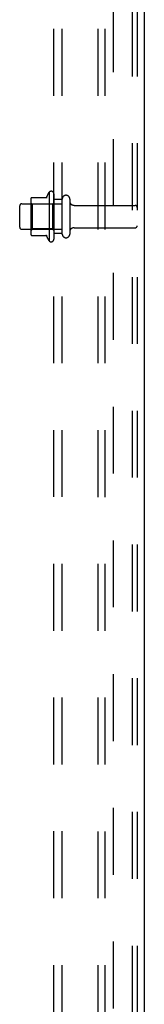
# Model space of a CAD drawing. Header units: inches. Extents: x 0 to 179, y 0 to 116.
# Tile 220 of 234: x 105.96 to 107.78, y 45.78 to 60.27. Entities that reach past the tile are written whole.
import ezdxf

# ---------------------------------------------------------------- set-up
doc = ezdxf.new("R2010")
doc.units = ezdxf.units.IN
doc.header["$LTSCALE"] = 9.842105
doc.header["$MEASUREMENT"] = 0
doc.linetypes.add('HIDDEN', pattern=[0.2, 0.1, -0.1])
doc.layers.get('0').update_dxf_attribs({"linetype": 'CONTINUOUS'})
doc.layers.add('DEFAULT_2', color=8, linetype='HIDDEN')
doc.layers.add('SUBPANEL', color=7, linetype='CONTINUOUS')

msp = doc.modelspace()

# ---------------------------------------------------------------- linework, layer by layer
at = {"color": 3, "linetype": 'Continuous'}
msp.add_line((107.785, 84.448), (107.785, 33.479), dxfattribs=at)
at = {"layer": 'DEFAULT_2', "color": 8, "linetype": 'HIDDEN'}
for p, q in [((107.106, 33.563), (107.106, 84.073)), ((107.21, 33.563), (107.21, 84.073)), ((107.607, 84.043), (107.607, 33.593)), ((107.681, 84.043), (107.681, 33.593)), ((106.386, 57.731), (106.386, 57.02)), ((106.456, 57.709), (106.456, 57.041)), ((105.986, 57.563), (106.581, 57.563)), ((106.12, 57.631), (106.12, 57.12)), ((106.14, 57.559), (106.12, 57.579)), ((106.131, 57.653), (106.358, 57.653)), ((106.436, 57.559), (106.14, 57.559)), ((106.14, 57.559), (106.14, 57.192)), ((106.436, 57.559), (106.456, 57.579)), ((106.436, 57.559), (106.436, 57.192)), ((106.581, 57.118), (106.581, 57.633)), ((106.691, 57.633), (106.691, 57.118)), ((106.753, 57.54), (107.651, 57.54)), ((105.956, 57.218), (105.956, 57.533)), ((105.986, 57.188), (106.581, 57.188)), ((106.14, 57.192), (106.12, 57.172)), ((106.436, 57.192), (106.14, 57.192)), ((106.436, 57.192), (106.456, 57.172)), ((106.753, 57.21), (107.651, 57.21)), ((106.131, 57.098), (106.358, 57.098))]:
    msp.add_line(p, q, dxfattribs=at)
for centre, radius, start, end in [((106.986, 57.375), 0.698, 149.3369, 156.0321), ((106.418, 57.709), 0.0384, 0, 145.5503), ((106.636, 57.633), 0.055, 0, 180), ((105.986, 57.533), 0.03, 90, 180), ((106.261, 57.631), 0.141, 174.7919, 180), ((106.131, 57.643), 0.01, 90, 174.8062), ((106.339, 57.663), 0.01, 270, 336.0321), ((106.753, 57.603), 0.0625, 180, 270), ((107.651, 57.51), 0.03, 0, 90), ((105.986, 57.218), 0.03, 180, 270), ((106.261, 57.12), 0.141, 180, 185.2081), ((106.131, 57.108), 0.01, 185.1938, 270), ((106.636, 57.118), 0.055, 180, 360), ((106.753, 57.148), 0.0625, 90, 180), ((107.651, 57.24), 0.03, 270, 360), ((106.339, 57.088), 0.01, 23.9679, 90), ((106.986, 57.375), 0.698, 203.9679, 210.6631), ((106.418, 57.041), 0.0384, 214.4497, 360)]:
    msp.add_arc(centre, radius, start, end, dxfattribs=at)
at = {"layer": 'SUBPANEL', "color": 8, "linetype": 'HIDDEN'}
for p, q in [((106.456, 35.532), (106.456, 79.219)), ((106.581, 35.532), (106.581, 79.219)), ((107.331, 41.782), (107.331, 72.969)), ((106.581, 57.625), (106.456, 57.625)), ((106.581, 57.125), (106.456, 57.125))]:
    msp.add_line(p, q, dxfattribs=at)

doc.saveas('drawing.dxf')
